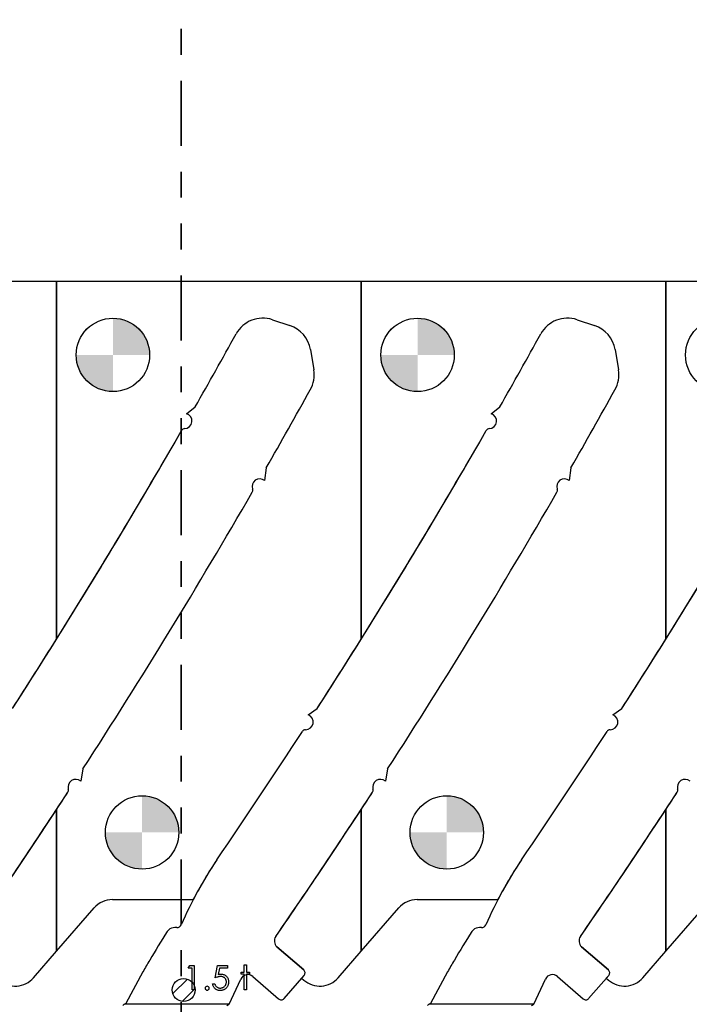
# Model space of a CAD drawing. Header units: inches. Extents: x 0.1 to 87.3, y 0.1 to 33.9.
# Tile 35 of 140: x 11.3 to 13.9, y 24.5 to 28.3. Entities that reach past the tile are written whole.
import ezdxf

# ---------------------------------------------------------------- set-up
doc = ezdxf.new("R2010")
doc.units = ezdxf.units.IN
doc.header["$MEASUREMENT"] = 0
doc.linetypes.add('PHANTOM', pattern=[0.5, 0.25, -0.05, 0.05, -0.05, 0.05, -0.05])
doc.layers.add('NOTES', color=5, linetype='Continuous')
doc.layers.add('SECTION_VIEWS', color=7, linetype='PHANTOM', lineweight=35)

# ---------------------------------------------------------------- blocks, each defined once
blk = doc.blocks.new('SW_HATCH_6')
at = {"color": 0, "linetype": 'Continuous', "lineweight": 18}
for p, q in [((0, 0), (-0.0562, -0.0562)), ((0.0297, -0.0366), (-0.0196, -0.0859))]:
    blk.add_line(p, q, dxfattribs=at)
blk = doc.blocks.new('SW_DOWELSYMBOL_17')
at = {"linetype": 'Continuous', "lineweight": 18}
h = blk.add_hatch(color=0, dxfattribs=at)
edge = h.paths.add_edge_path(flags=0)
edge.add_arc((0, 0), 0.1414, 0, 90)
edge.add_line((0, 0.1414), (0, 0))
edge.add_line((0, 0), (0.1414, 0))
h = blk.add_hatch(color=0, dxfattribs=at)
edge = h.paths.add_edge_path(flags=0)
edge.add_arc((0, 0), 0.1414, 180, 270)
edge.add_line((0, -0.1414), (0, 0))
edge.add_line((0, 0), (-0.1414, 0))
at = {"layer": 'NOTES', "color": 0}
blk.add_circle((0, 0), 0.1414, dxfattribs=at)
blk = doc.blocks.new('SW_DOWELSYMBOL_18')
at = {"linetype": 'Continuous', "lineweight": 18}
h = blk.add_hatch(color=0, dxfattribs=at)
edge = h.paths.add_edge_path(flags=0)
edge.add_arc((0, 0), 0.1414, 0, 90)
edge.add_line((0, 0.1414), (0, 0))
edge.add_line((0, 0), (0.1414, 0))
h = blk.add_hatch(color=0, dxfattribs=at)
edge = h.paths.add_edge_path(flags=0)
edge.add_arc((0, 0), 0.1414, 180, 270)
edge.add_line((0, -0.1414), (0, 0))
edge.add_line((0, 0), (-0.1414, 0))
at = {"layer": 'NOTES', "color": 0}
blk.add_circle((0, 0), 0.1414, dxfattribs=at)
blk = doc.blocks.new('SW_DOWELSYMBOL_19')
at = {"linetype": 'Continuous', "lineweight": 18}
h = blk.add_hatch(color=0, dxfattribs=at)
edge = h.paths.add_edge_path(flags=0)
edge.add_arc((0, 0), 0.1414, 0, 90)
edge.add_line((0, 0.1414), (0, 0))
edge.add_line((0, 0), (0.1414, 0))
h = blk.add_hatch(color=0, dxfattribs=at)
edge = h.paths.add_edge_path(flags=0)
edge.add_arc((0, 0), 0.1414, 180, 270)
edge.add_line((0, -0.1414), (0, 0))
edge.add_line((0, 0), (-0.1414, 0))
at = {"layer": 'NOTES', "color": 0}
blk.add_circle((0, 0), 0.1414, dxfattribs=at)
blk = doc.blocks.new('SW_DOWELSYMBOL_20')
at = {"linetype": 'Continuous', "lineweight": 18}
h = blk.add_hatch(color=0, dxfattribs=at)
edge = h.paths.add_edge_path(flags=0)
edge.add_arc((0, 0), 0.1414, 0, 90)
edge.add_line((0, 0.1414), (0, 0))
edge.add_line((0, 0), (0.1414, 0))
h = blk.add_hatch(color=0, dxfattribs=at)
edge = h.paths.add_edge_path(flags=0)
edge.add_arc((0, 0), 0.1414, 180, 270)
edge.add_line((0, -0.1414), (0, 0))
edge.add_line((0, 0), (-0.1414, 0))
at = {"layer": 'NOTES', "color": 0}
blk.add_circle((0, 0), 0.1414, dxfattribs=at)

msp = doc.modelspace()

# ---------------------------------------------------------------- linework, layer by layer
at = {"color": 7, "linetype": 'Continuous', "lineweight": 25}
for p, q in [((11.44446, 27.324554), (10.27071, 27.324554)), ((11.44446, 27.324554), (11.44446, 25.946273)), ((12.61821, 27.324554), (11.44446, 27.324554)), ((11.44446, 25.946273), (11.44446, 27.324554)), ((12.61821, 25.946273), (12.61821, 27.324554)), ((12.61821, 27.324554), (12.61821, 25.946273)), ((13.79196, 27.324554), (12.61821, 27.324554)), ((13.79196, 27.324554), (13.79196, 25.946273)), ((14.96571, 27.324554), (13.79196, 27.324554)), ((13.79196, 25.946273), (13.79196, 27.324554)), ((12.276835, 27.17754), (12.343457, 27.155425)), ((12.276835, 27.17754), (12.343457, 27.155425)), ((13.450585, 27.17754), (13.517207, 27.155425)), ((13.450585, 27.17754), (13.517207, 27.155425)), ((12.422792, 27.062497), (12.435654, 26.984296)), ((12.422792, 27.062497), (12.435654, 26.984296)), ((13.596542, 27.062497), (13.609404, 26.984296)), ((13.596542, 27.062497), (13.609404, 26.984296)), ((11.945447, 26.815495), (11.978726, 26.841463)), ((11.945447, 26.815495), (11.978726, 26.841463)), ((13.119197, 26.815495), (13.152476, 26.841463)), ((13.119197, 26.815495), (13.152476, 26.841463)), ((12.25278, 26.606802), (12.246385, 26.557487)), ((12.25278, 26.606802), (12.246385, 26.557487)), ((13.42653, 26.606802), (13.420135, 26.557487)), ((13.42653, 26.606802), (13.420135, 26.557487)), ((12.41389, 25.65502), (12.448956, 25.679437)), ((12.41389, 25.65502), (12.448956, 25.679437)), ((13.58764, 25.65502), (13.622706, 25.679437)), ((13.58764, 25.65502), (13.622706, 25.679437)), ((11.546607, 25.446479), (11.537878, 25.399191)), ((11.546607, 25.446479), (11.537878, 25.399191)), ((12.720357, 25.446479), (12.711628, 25.399191)), ((12.720357, 25.446479), (12.711628, 25.399191)), ((11.44446, 25.289616), (11.44446, 24.744172)), ((11.44446, 24.744172), (11.44446, 25.289616)), ((12.61821, 25.289616), (12.61821, 24.744172)), ((12.61821, 24.744172), (12.61821, 25.289616)), ((13.79196, 25.289616), (13.79196, 24.744172)), ((13.79196, 24.744172), (13.79196, 25.289616)), ((11.660248, 24.943424), (11.969854, 24.943424)), ((12.833998, 24.943424), (13.143604, 24.943424)), ((11.44446, 24.744172), (11.589464, 24.911145)), ((12.61821, 24.744172), (12.763214, 24.911145)), ((13.79196, 24.744172), (13.936964, 24.911145)), ((11.356103, 24.642429), (11.44446, 24.744172)), ((12.294029, 24.76168), (12.397077, 24.67219)), ((12.397077, 24.67219), (12.294029, 24.76168)), ((12.529853, 24.642429), (12.61821, 24.744172)), ((13.467779, 24.76168), (13.570827, 24.67219)), ((13.570827, 24.67219), (13.467779, 24.76168)), ((13.703603, 24.642429), (13.79196, 24.744172)), ((11.777629, 24.66462), (11.711133, 24.542908)), ((12.951379, 24.66462), (12.884883, 24.542908)), ((12.109895, 24.539844), (12.154695, 24.637099)), ((12.200875, 24.647039), (12.300272, 24.560719)), ((12.3211, 24.562186), (12.398544, 24.651363)), ((12.398544, 24.651363), (12.389104, 24.640492)), ((12.389104, 24.640492), (12.397598, 24.633116)), ((13.283645, 24.539844), (13.328445, 24.637099)), ((13.374625, 24.647039), (13.474022, 24.560719)), ((13.49485, 24.562186), (13.572294, 24.651363)), ((13.572294, 24.651363), (13.562854, 24.640492)), ((13.562854, 24.640492), (13.571348, 24.633116)), ((11.711133, 24.542908), (11.706022, 24.539844)), ((12.109895, 24.539844), (11.706022, 24.539844)), ((12.884883, 24.542908), (12.879772, 24.539844)), ((13.283645, 24.539844), (12.879772, 24.539844))]:
    msp.add_line(p, q, dxfattribs=at)
at = {"color": 7, "linetype": 'Continuous', "flags": 128}
for points in [[(11.957981, 24.688996), (11.975314, 24.688996), (11.975314, 24.688996), (11.975314, 24.595246), (11.975314, 24.595246), (11.966901, 24.595246), (11.966901, 24.595246), (11.966901, 24.679381), (11.966901, 24.679381), (11.952478, 24.679381), (11.952478, 24.679381), (11.95798, 24.688996)], [(12.103933, 24.688996), (12.10392, 24.679381), (12.10392, 24.679381), (12.072031, 24.679381), (12.072031, 24.679381), (12.06698, 24.654723), (12.06698, 24.654723), (12.069966, 24.655512), (12.072801, 24.656094), (12.075487, 24.656432), (12.078022, 24.656544), (12.078022, 24.656544), (12.081159, 24.656413), (12.084163, 24.656), (12.087018, 24.655324), (12.089741, 24.654385), (12.092314, 24.653183), (12.094737, 24.651699), (12.097028, 24.649953), (12.099187, 24.647924), (12.101141, 24.64569), (12.102831, 24.643323), (12.104277, 24.640788), (12.105441, 24.638121), (12.106361, 24.635285), (12.107, 24.632299), (12.107394, 24.629163), (12.107526, 24.625877), (12.107526, 24.625877), (12.107451, 24.623585), (12.107263, 24.621332), (12.106925, 24.619135), (12.106455, 24.616975), (12.105854, 24.614871), (12.105122, 24.612824), (12.104239, 24.610815), (12.103244, 24.608843), (12.102136, 24.606965), (12.100915, 24.6052), (12.099619, 24.603547), (12.09823, 24.602007), (12.096727, 24.60058), (12.095131, 24.599265), (12.093459, 24.598063), (12.091675, 24.596974), (12.089816, 24.595998), (12.087882, 24.595171), (12.085891, 24.594458), (12.083825, 24.593875), (12.081684, 24.593425), (12.079468, 24.593105), (12.077177, 24.592899), (12.07483, 24.592842), (12.07483, 24.592842), (12.072031, 24.592955), (12.069346, 24.593312), (12.066773, 24.593875), (12.064313, 24.594683), (12.061965, 24.595716), (12.059731, 24.596993), (12.05759, 24.598476), (12.05558, 24.600204), (12.053721, 24.60212), (12.052068, 24.604167), (12.050603, 24.606345), (12.049326, 24.608674), (12.048256, 24.611115), (12.047392, 24.613707), (12.046716, 24.61643), (12.046228, 24.619285), (12.046228, 24.619285), (12.054641, 24.619285), (12.054641, 24.619285), (12.055317, 24.616618), (12.056181, 24.614233), (12.057252, 24.612092), (12.05851, 24.610214), (12.059993, 24.608561), (12.061702, 24.607078), (12.063637, 24.605744), (12.065796, 24.604599), (12.068088, 24.60366), (12.070454, 24.603002), (12.072858, 24.602589), (12.075318, 24.602458), (12.075318, 24.602458), (12.077722, 24.602571), (12.080032, 24.60289), (12.082267, 24.603416), (12.084407, 24.604167), (12.086455, 24.605106), (12.088426, 24.606289), (12.090304, 24.60766), (12.092107, 24.609256), (12.093741, 24.611003), (12.095168, 24.612862), (12.09637, 24.614834), (12.097366, 24.6169), (12.098136, 24.619078), (12.09868, 24.621351), (12.099, 24.623736), (12.099112, 24.626233), (12.099112, 24.626233), (12.099018, 24.628487), (12.098737, 24.630628), (12.098248, 24.632656), (12.097572, 24.634572), (12.096708, 24.636393), (12.095657, 24.638102), (12.094398, 24.639699), (12.092952, 24.641182), (12.091356, 24.642534), (12.08961, 24.643699), (12.08775, 24.644675), (12.08576, 24.645502), (12.083638, 24.646121), (12.081384, 24.646572), (12.079018, 24.646835), (12.076501, 24.646929), (12.076501, 24.646929), (12.074323, 24.646854), (12.072013, 24.646629), (12.069609, 24.646253), (12.067074, 24.645727), (12.064444, 24.645051), (12.061684, 24.644225), (12.058829, 24.643248), (12.055843, 24.642121), (12.055843, 24.642121), (12.065458, 24.688996), (12.065458, 24.688996), (12.10392, 24.688996)], [(12.16763, 24.6914), (12.176035, 24.6914), (12.176035, 24.6914), (12.176035, 24.663756), (12.176035, 24.663756), (12.188055, 24.663756), (12.188055, 24.663756), (12.188055, 24.655342), (12.188055, 24.655342), (12.176035, 24.655342), (12.176035, 24.655342), (12.176035, 24.595246), (12.176035, 24.595246), (12.167622, 24.595246), (12.167622, 24.595246), (12.167622, 24.655342), (12.167622, 24.655342), (12.155603, 24.655342), (12.155603, 24.655342), (12.155603, 24.663756), (12.155603, 24.663756), (12.167622, 24.663756), (12.167622, 24.663756), (12.167622, 24.6914)]]:
    msp.add_lwpolyline(points, dxfattribs=at)
at = {"color": 7, "linetype": 'Continuous', "lineweight": 25}
for centre, radius in [((11.66196, 27.041804), 0.141375), ((12.83571, 27.041804), 0.141375), ((14.00946, 27.041804), 0.141375), ((11.77446, 25.202054), 0.141375), ((12.94821, 25.202054), 0.141375), ((11.934449, 24.595246), 0.044291), ((11.934449, 24.595246), 0.044291)]:
    msp.add_circle(centre, radius, dxfattribs=at)
for centre, radius, start, end in [((12.239627, 27.065443), 0.11811, 71.637066, 151.104254), ((12.239627, 27.065443), 0.11811, 71.637066, 151.104254), ((13.413377, 27.065443), 0.11811, 71.637066, 151.104254), ((13.413377, 27.065443), 0.11811, 71.637066, 151.104254), ((12.306248, 27.043329), 0.11811, 9.339864, 71.637066), ((12.306248, 27.043329), 0.11811, 9.339864, 71.637066), ((13.479998, 27.043329), 0.11811, 9.339864, 71.637066), ((13.479998, 27.043329), 0.11811, 9.339864, 71.637066), ((-9.742906, 39.198324), 24.990425, 330.3655985, 331.1042539), ((-9.742906, 39.198324), 24.990425, 330.3655985, 331.1042539), ((-8.569156, 39.198324), 24.990425, 330.3655985, 331.1042539), ((-8.569156, 39.198324), 24.990425, 330.3655985, 331.1042539), ((12.31911, 26.965128), 0.11811, 330.992012, 9.339864), ((12.31911, 26.965128), 0.11811, 330.992012, 9.339864), ((13.49286, 26.965128), 0.11811, 330.992012, 9.339864), ((13.49286, 26.965128), 0.11811, 330.992012, 9.339864), ((-9.742906, 39.198324), 25.344756, 330.2108408, 330.9920122), ((-9.742906, 39.198324), 25.344756, 330.2108408, 330.9920122), ((-8.569156, 39.198324), 25.344756, 330.2108408, 330.9920122), ((-8.569156, 39.198324), 25.344756, 330.2108408, 330.9920122), ((11.936765, 26.787273), 0.029528, 273.518177, 72.900071), ((11.936765, 26.787273), 0.029528, 273.518177, 72.900071), ((13.110515, 26.787273), 0.029528, 273.518177, 72.900071), ((13.110515, 26.787273), 0.029528, 273.518177, 72.900071), ((-9.742906, 39.198324), 24.990425, 327.2508033, 330.1251622), ((-9.742906, 39.198324), 24.990425, 327.975276, 330.1251622), ((11.939483, 26.743065), 0.014764, 93.518177, 150.125162), ((11.939483, 26.743065), 0.014764, 93.518177, 150.125162), ((-8.569156, 39.198324), 24.990425, 327.2508033, 330.1251622), ((-8.569156, 39.198324), 24.990425, 327.975276, 330.1251622), ((13.113233, 26.743065), 0.014764, 93.518177, 150.125162), ((13.113233, 26.743065), 0.014764, 93.518177, 150.125162), ((-7.395406, 39.198324), 24.990425, 327.2508033, 330.1251622), ((-7.395406, 39.198324), 24.990425, 327.975276, 330.1251622), ((12.227531, 26.534763), 0.029528, 50.317419, 199.524822), ((12.227531, 26.534763), 0.029528, 50.317419, 199.524822), ((13.401281, 26.534763), 0.029528, 50.317419, 199.524822), ((13.401281, 26.534763), 0.029528, 50.317419, 199.524822), ((12.185787, 26.51996), 0.014764, 329.965077, 19.524822), ((12.185787, 26.51996), 0.014764, 329.965077, 19.524822), ((13.359537, 26.51996), 0.014764, 329.965077, 19.524822), ((13.359537, 26.51996), 0.014764, 329.965077, 19.524822), ((-9.742906, 39.198324), 25.344756, 327.1397816, 329.9650774), ((-9.742906, 39.198324), 25.344756, 327.1397816, 329.9650774), ((-8.569156, 39.198324), 25.344756, 327.1397816, 329.9650774), ((-8.569156, 39.198324), 25.344756, 327.1397816, 329.9650774), ((-9.742906, 39.198324), 24.990425, 327.2508033, 327.975276), ((-8.569156, 39.198324), 24.990425, 327.2508033, 327.975276), ((-7.395406, 39.198324), 24.990425, 327.2508033, 327.975276), ((12.404075, 25.627172), 0.029528, 270.085049, 70.584172), ((12.404075, 25.627172), 0.029528, 270.085049, 70.584172), ((13.577825, 25.627172), 0.029528, 270.085049, 70.584172), ((13.577825, 25.627172), 0.029528, 270.085049, 70.584172), ((-8.569156, 39.198324), 24.990425, 325.6467705, 327.0091757), ((-8.569156, 39.198324), 24.990425, 325.6467705, 327.0091757), ((12.40414, 25.582881), 0.014764, 90.085049, 147.009176), ((12.40414, 25.582881), 0.014764, 90.085049, 147.009176), ((-7.395406, 39.198324), 24.990425, 325.6467705, 327.0091757), ((-7.395406, 39.198324), 24.990425, 325.6467705, 327.0091757), ((13.57789, 25.582881), 0.014764, 90.085049, 147.009176), ((13.57789, 25.582881), 0.014764, 90.085049, 147.009176), ((11.51846, 25.376947), 0.029528, 48.880181, 196.113009), ((11.51846, 25.376947), 0.029528, 48.880181, 196.113009), ((12.69221, 25.376947), 0.029528, 48.880181, 196.113009), ((12.69221, 25.376947), 0.029528, 48.880181, 196.113009), ((13.86596, 25.376947), 0.029528, 48.880181, 196.113009), ((13.86596, 25.376947), 0.029528, 48.880181, 196.113009), ((-9.742906, 39.198324), 25.344756, 325.384301, 326.8975404), ((-9.742906, 39.198324), 25.344756, 326.7166078, 326.8975404), ((11.475908, 25.364655), 0.014764, 326.89754, 16.113009), ((11.475908, 25.364655), 0.014764, 326.89754, 16.113009), ((-8.569156, 39.198324), 25.344756, 325.384301, 326.8975404), ((-8.569156, 39.198324), 25.344756, 326.7166078, 326.8975404), ((12.649658, 25.364655), 0.014764, 326.89754, 16.113009), ((12.649658, 25.364655), 0.014764, 326.89754, 16.113009), ((-7.395406, 39.198324), 25.344756, 325.384301, 326.8975404), ((-7.395406, 39.198324), 25.344756, 326.7166078, 326.8975404), ((13.823408, 25.364655), 0.014764, 326.89754, 16.113009), ((13.823408, 25.364655), 0.014764, 326.89754, 16.113009), ((-9.742906, 39.198324), 25.344756, 325.384301, 326.7166078), ((-8.569156, 39.198324), 25.344756, 325.384301, 326.7166078), ((-7.395406, 39.198324), 25.344756, 325.384301, 326.7166078), ((13.372163, 24.214895), 1.578856, 146.060592, 156.426541), ((13.372163, 24.214895), 1.578856, 146.060592, 152.524948), ((14.545913, 24.214895), 1.578856, 146.060592, 156.426541), ((14.545913, 24.214895), 1.578856, 146.060592, 152.524948), ((11.660248, 24.849674), 0.09375, 90, 139.028), ((11.969854, 24.932174), 0.01125, 82.188738, 90), ((12.833998, 24.849674), 0.09375, 90, 139.028), ((13.143604, 24.932174), 0.01125, 82.188738, 90), ((15.173813, 22.735239), 3.905967, 147.739348, 149.629084), ((11.895785, 24.804373), 0.029528, 118.651586, 147.739348), ((11.90428, 24.788826), 0.047244, 85.692394, 118.651586), ((11.909134, 24.85327), 0.017382, 265.692821, 336.426541), ((16.347563, 22.735239), 3.905967, 147.739348, 149.629084), ((13.069535, 24.804373), 0.029528, 118.651586, 147.739348), ((13.07803, 24.788826), 0.047244, 85.692394, 118.651586), ((13.082884, 24.85327), 0.017382, 265.692821, 336.426541), ((12.31339, 24.783974), 0.029528, 145.384301, 229.028), ((12.31339, 24.783974), 0.029528, 145.384301, 229.028), ((13.48714, 24.783974), 0.029528, 145.384301, 229.028), ((13.48714, 24.783974), 0.029528, 145.384301, 229.028), ((12.764988, 24.125188), 1.125107, 148.677497, 150.014763), ((13.938738, 24.125188), 1.125107, 148.677497, 150.014763), ((14.214374, 23.311254), 2.787351, 150.413077, 150.952269), ((12.387396, 24.661043), 0.014764, 319.028, 49.028), ((12.387396, 24.661043), 0.014764, 319.028, 49.028), ((15.388124, 23.311254), 2.787351, 150.413077, 150.952269), ((13.561146, 24.661043), 0.014764, 319.028, 49.028), ((13.561146, 24.661043), 0.014764, 319.028, 49.028), ((11.285319, 24.7039), 0.09375, 229.028, 319.028), ((12.181514, 24.624745), 0.029528, 49.028, 155.26684), ((12.459069, 24.7039), 0.09375, 229.028, 319.028), ((13.355264, 24.624745), 0.029528, 49.028, 155.26684), ((13.632819, 24.7039), 0.09375, 229.028, 319.028), ((12.309953, 24.571866), 0.014764, 229.028, 319.028), ((13.483703, 24.571866), 0.014764, 229.028, 319.028)]:
    msp.add_arc(centre, radius, start, end, dxfattribs=at)
at = {"color": 7, "linetype": 'Continuous'}
msp.add_arc((12.025196, 24.601857), 0.007813, 90.015372, 89.984628, dxfattribs=at)
at = {"color": 7, "linetype": 'Continuous', "lineweight": 25}
for points, knots in [([(11.700621, 24.536448), (11.701342, 24.536905), (11.703096, 24.538016), (11.704903, 24.539152), (11.705986, 24.539821), (11.706022, 24.539844)], [0, 0, 0, 0, 0.402596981, 0.980085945, 1, 1, 1, 1]), ([(12.109895, 24.539844), (12.108884, 24.53914), (12.106844, 24.537717), (12.103766, 24.535607), (12.101697, 24.534273), (12.10066, 24.533604)], [0, 0, 0, 0, 0.32817332, 0.66290846, 1, 1, 1, 1]), ([(12.874371, 24.536448), (12.875092, 24.536905), (12.876846, 24.538016), (12.878653, 24.539152), (12.879736, 24.539821), (12.879772, 24.539844)], [0, 0, 0, 0, 0.402596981, 0.980085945, 1, 1, 1, 1]), ([(13.283645, 24.539844), (13.282634, 24.53914), (13.280594, 24.537717), (13.277516, 24.535607), (13.275447, 24.534273), (13.27441, 24.533604)], [0, 0, 0, 0, 0.32817332, 0.66290846, 1, 1, 1, 1])]:
    msp.add_open_spline(points, degree=3, knots=knots, dxfattribs=at)
at = {"layer": 'SECTION_VIEWS'}
msp.add_line((11.92541, 29.597846), (11.92541, 19.467038), dxfattribs=at)

# ---------------------------------------------------------------- block references
at = {"color": 5, "linetype": 'Continuous', "lineweight": 18}
msp.add_blockref('SW_HATCH_6', (11.948715, 24.637177), dxfattribs=at)
at = {"layer": 'NOTES'}
for name, p in [('SW_DOWELSYMBOL_20', (11.66196, 27.041804)), ('SW_DOWELSYMBOL_18', (12.83571, 27.041804)), ('SW_DOWELSYMBOL_19', (11.77446, 25.202054)), ('SW_DOWELSYMBOL_17', (12.94821, 25.202054))]:
    msp.add_blockref(name, p, dxfattribs=at)

doc.saveas('drawing.dxf')
